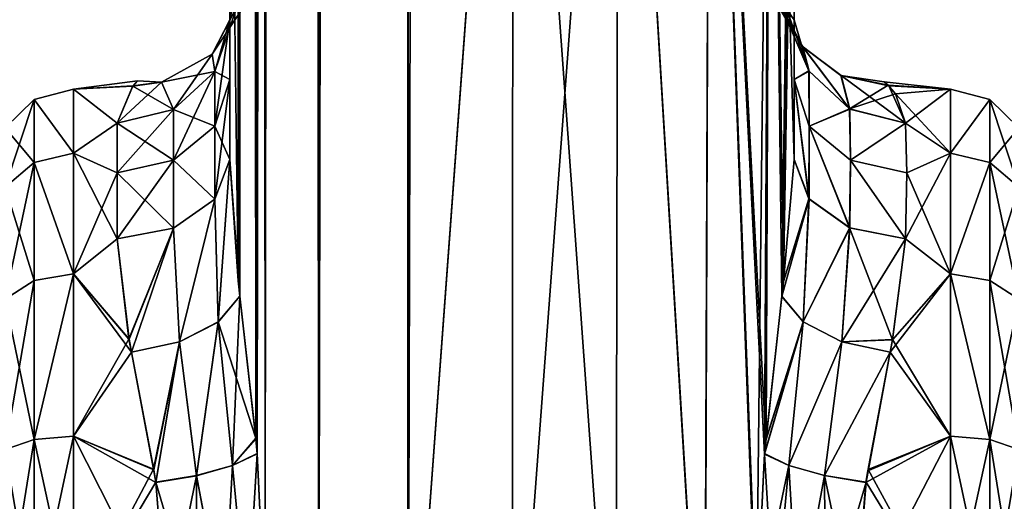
# Model space of a CAD drawing. Extents: x -23 to 470, y -2000 to 0.
# Tile 49 of 172: x 277 to 321, y -1967 to -1945. Entities that reach past the tile are written whole.
import ezdxf

# ---------------------------------------------------------------- set-up
doc = ezdxf.new("R2010")
doc.units = 0
doc.header["$LTSCALE"] = 64.024212
for name, color, linetype in [('397', 7, 'CONTINUOUS'), ('398', 7, 'CONTINUOUS'), ('403', 7, 'CONTINUOUS'), ('404', 7, 'CONTINUOUS'), ('407', 7, 'CONTINUOUS'), ('410', 7, 'CONTINUOUS'), ('411', 7, 'CONTINUOUS'), ('415', 7, 'CONTINUOUS'), ('417', 7, 'CONTINUOUS'), ('439', 7, 'CONTINUOUS'), ('440', 7, 'CONTINUOUS'), ('441', 7, 'CONTINUOUS'), ('442', 7, 'CONTINUOUS'), ('443', 7, 'CONTINUOUS'), ('451', 7, 'CONTINUOUS'), ('452', 7, 'CONTINUOUS'), ('453', 7, 'CONTINUOUS'), ('454', 7, 'CONTINUOUS'), ('455', 7, 'CONTINUOUS')]:
    doc.layers.add(name, color=color, linetype=linetype)

msp = doc.modelspace()

# ---------------------------------------------------------------- linework, layer by layer
at = {"layer": '397', "linetype": 'CONTINUOUS'}
for points in [[(286.55, -83.45, 53.5), (286.45, -1928.15, 53.5), (286.824, -1956.883, 56.535), (286.55, -83.45, 53.5)], [(286.824, -1956.883, 56.535), (286.901, -1957.57, 56.828), (286.55, -83.45, 53.5), (286.824, -1956.883, 56.535)], [(286.55, -83.45, 53.5), (286.901, -1957.57, 56.828), (287.487, -83.45, 58.248), (286.55, -83.45, 53.5)], [(286.901, -1957.57, 56.828), (287.603, -1963.882, 58.743), (287.487, -83.45, 58.248), (286.901, -1957.57, 56.828)], [(287.668, -1964.571, 58.882), (288.024, -1972, 59.571), (287.487, -83.45, 58.248), (287.668, -1964.571, 58.882)], [(287.487, -83.45, 58.248), (288.024, -1972, 59.571), (290.162, -83.45, 62.29), (287.487, -83.45, 58.248)], [(287.603, -1963.882, 58.743), (287.668, -1964.571, 58.882), (287.487, -83.45, 58.248), (287.603, -1963.882, 58.743)], [(288.024, -1972, 59.571), (290.393, -1980, 62.612), (290.162, -83.45, 62.29), (288.024, -1972, 59.571)], [(290.162, -83.45, 62.29), (290.393, -1980, 62.612), (294.175, -83.45, 65.01), (290.162, -83.45, 62.29)], [(290.393, -1980, 62.612), (294.377, -1980, 65.133), (294.175, -83.45, 65.01), (290.393, -1980, 62.612)], [(294.377, -1980, 65.133), (299.05, -1916.55, 66), (294.175, -83.45, 65.01), (294.377, -1980, 65.133)], [(299.006, -1980, 66), (299.05, -1916.55, 66), (294.377, -1980, 65.133), (299.006, -1980, 66)], [(303.62, -1980, 65.095), (299.05, -1916.55, 66), (299.006, -1980, 66), (303.62, -1980, 65.095)], [(303.742, -1916.55, 65.045), (299.05, -1916.55, 66), (303.62, -1980, 65.095), (303.742, -1916.55, 65.045)], [(307.569, -1980, 62.553), (303.742, -1916.55, 65.045), (303.62, -1980, 65.095), (307.569, -1980, 62.553)], [(307.795, -1916.55, 62.333), (303.742, -1916.55, 65.045), (307.569, -1980, 62.553), (307.795, -1916.55, 62.333)], [(309.979, -1975.891, 59.384), (307.795, -1916.55, 62.333), (307.569, -1980, 62.553), (309.979, -1975.891, 59.384)], [(310.5, -1916.55, 58.279), (307.795, -1916.55, 62.333), (310.288, -1963.985, 58.763), (310.5, -1916.55, 58.279)], [(310.288, -1963.985, 58.763), (307.795, -1916.55, 62.333), (310.231, -1964.591, 58.884), (310.288, -1963.985, 58.763)], [(310.231, -1964.591, 58.884), (307.795, -1916.55, 62.333), (309.876, -1972, 59.571), (310.231, -1964.591, 58.884)], [(309.876, -1972, 59.571), (307.795, -1916.55, 62.333), (309.979, -1975.891, 59.384), (309.876, -1972, 59.571)], [(310.998, -1957.579, 56.831), (310.5, -1916.55, 58.279), (310.288, -1963.985, 58.763), (310.998, -1957.579, 56.831)], [(311.55, -1951.488, 53.501), (311.55, -1928.15, 53.5), (310.5, -1916.55, 58.279), (311.55, -1951.488, 53.501)], [(311.55, -1951.488, 53.501), (310.5, -1916.55, 58.279), (311.072, -1956.925, 56.553), (311.55, -1951.488, 53.501)], [(311.072, -1956.925, 56.553), (310.5, -1916.55, 58.279), (310.998, -1957.579, 56.831), (311.072, -1956.925, 56.553)], [(286.45, -1951.49, 53.502), (286.824, -1956.883, 56.535), (286.45, -1928.15, 53.5), (286.45, -1951.49, 53.502)]]:
    msp.add_3dface(points, dxfattribs=at)
at = {"layer": '398', "linetype": 'CONTINUOUS'}
for points in [[(286.45, -1951.488, 12.5), (286.45, -1928.15, 12.5), (287.487, -83.45, 7.752), (286.45, -1951.488, 12.5)], [(286.825, -1956.89, 9.462), (286.45, -1951.488, 12.5), (287.487, -83.45, 7.752), (286.825, -1956.89, 9.462)], [(286.901, -1957.571, 9.171), (286.825, -1956.89, 9.462), (287.487, -83.45, 7.752), (286.901, -1957.571, 9.171)], [(287.607, -1963.93, 7.249), (286.901, -1957.571, 9.171), (287.487, -83.45, 7.752), (287.607, -1963.93, 7.249)], [(290.161, -83.45, 3.712), (287.607, -1963.93, 7.249), (287.487, -83.45, 7.752), (290.161, -83.45, 3.712)], [(287.669, -1964.589, 7.116), (287.607, -1963.93, 7.249), (290.161, -83.45, 3.712), (287.669, -1964.589, 7.116)], [(288.024, -1972, 6.429), (287.669, -1964.589, 7.116), (290.161, -83.45, 3.712), (288.024, -1972, 6.429)], [(290.406, -1980, 3.376), (288.024, -1972, 6.429), (290.161, -83.45, 3.712), (290.406, -1980, 3.376)], [(294.176, -83.45, 0.989), (290.406, -1980, 3.376), (290.161, -83.45, 3.712), (294.176, -83.45, 0.989)], [(294.387, -1980, 0.862), (290.406, -1980, 3.376), (294.176, -83.45, 0.989), (294.387, -1980, 0.862)], [(299.05, -83.45), (294.387, -1980, 0.862), (294.176, -83.45, 0.989), (299.05, -83.45)], [(299.05, -1916.55), (294.387, -1980, 0.862), (299.05, -83.45), (299.05, -1916.55)], [(299.012, -1980, 0), (294.387, -1980, 0.862), (299.05, -1916.55), (299.012, -1980, 0)], [(303.621, -1980, 0.905), (299.012, -1980, 0), (303.742, -1916.55, 0.955), (303.621, -1980, 0.905)], [(303.742, -1916.55, 0.955), (299.012, -1980, 0), (299.05, -1916.55), (303.742, -1916.55, 0.955)], [(307.566, -1980, 3.444), (303.621, -1980, 0.905), (303.742, -1916.55, 0.955), (307.566, -1980, 3.444)], [(307.795, -1916.55, 3.667), (307.566, -1980, 3.444), (303.742, -1916.55, 0.955), (307.795, -1916.55, 3.667)], [(309.876, -1972, 6.429), (307.566, -1980, 3.444), (307.795, -1916.55, 3.667), (309.876, -1972, 6.429)], [(310.5, -1916.55, 7.721), (309.876, -1972, 6.429), (307.795, -1916.55, 3.667), (310.5, -1916.55, 7.721)], [(310.232, -1964.573, 7.118), (309.876, -1972, 6.429), (310.5, -1916.55, 7.721), (310.232, -1964.573, 7.118)], [(310.294, -1963.909, 7.251), (310.232, -1964.573, 7.118), (310.5, -1916.55, 7.721), (310.294, -1963.909, 7.251)], [(310.998, -1957.576, 9.17), (310.294, -1963.909, 7.251), (310.5, -1916.55, 7.721), (310.998, -1957.576, 9.17)], [(311.55, -1916.55, 12.5), (310.998, -1957.576, 9.17), (310.5, -1916.55, 7.721), (311.55, -1916.55, 12.5)], [(311.073, -1956.908, 9.455), (310.998, -1957.576, 9.17), (311.55, -1916.55, 12.5), (311.073, -1956.908, 9.455)], [(311.55, -1916.55, 12.5), (311.55, -1928.15, 12.5), (311.073, -1956.908, 9.455), (311.55, -1916.55, 12.5)], [(311.55, -1951.489, 12.499), (311.073, -1956.908, 9.455), (311.55, -1928.15, 12.5), (311.55, -1951.489, 12.499)]]:
    msp.add_3dface(points, dxfattribs=at)
at = {"layer": '403', "linetype": 'CONTINUOUS'}
for points in [[(311.55, -1934.8, 13.61), (311.55, -1951.489, 12.499), (311.55, -1928.15, 12.5), (311.55, -1934.8, 13.61)], [(311.55, -1928.15, 53.5), (311.55, -1951.488, 53.501), (311.55, -1934.811, 52.387), (311.55, -1928.15, 53.5)], [(311.55, -1940.72, 16.808), (311.55, -1951.489, 12.499), (311.55, -1934.8, 13.61), (311.55, -1940.72, 16.808)], [(311.55, -1951.488, 53.501), (311.55, -1947.936, 49.184), (311.55, -1934.811, 52.387), (311.55, -1951.488, 53.501)], [(311.55, -1934.811, 52.387), (311.55, -1947.936, 49.184), (311.55, -1940.723, 49.19), (311.55, -1934.811, 52.387)], [(311.55, -1947.936, 16.816), (311.55, -1951.489, 12.499), (311.55, -1940.72, 16.808), (311.55, -1947.936, 16.816)], [(311.55, -1945.277, 21.735), (311.55, -1947.936, 16.816), (311.55, -1940.72, 16.808), (311.55, -1945.277, 21.735)], [(311.55, -1947.936, 49.184), (311.55, -1945.277, 44.265), (311.55, -1940.723, 49.19), (311.55, -1947.936, 49.184)]]:
    msp.add_3dface(points, dxfattribs=at)
at = {"layer": '404', "linetype": 'CONTINUOUS'}
for points in [[(286.45, -1934.803, 52.389), (286.45, -1951.49, 53.502), (286.45, -1928.15, 53.5), (286.45, -1934.803, 52.389)], [(286.45, -1928.15, 12.5), (286.45, -1951.488, 12.5), (286.45, -1934.793, 13.607), (286.45, -1928.15, 12.5)], [(286.45, -1951.488, 12.5), (286.45, -1947.936, 16.816), (286.45, -1934.793, 13.607), (286.45, -1951.488, 12.5)], [(286.45, -1934.793, 13.607), (286.45, -1947.936, 16.816), (286.45, -1940.716, 16.805), (286.45, -1934.793, 13.607)], [(286.45, -1940.722, 49.19), (286.45, -1951.49, 53.502), (286.45, -1934.803, 52.389), (286.45, -1940.722, 49.19)], [(286.45, -1947.936, 16.816), (286.45, -1945.277, 21.735), (286.45, -1940.716, 16.805), (286.45, -1947.936, 16.816)], [(286.45, -1947.936, 49.184), (286.45, -1951.49, 53.502), (286.45, -1940.722, 49.19), (286.45, -1947.936, 49.184)], [(286.45, -1945.277, 44.265), (286.45, -1947.936, 49.184), (286.45, -1940.722, 49.19), (286.45, -1945.277, 44.265)]]:
    msp.add_3dface(points, dxfattribs=at)
at = {"layer": '407', "linetype": 'CONTINUOUS'}
for points in [[(315.754, -1948.217, 36.22), (318.5, -1948.363, 28.839), (315.555, -1948.035, 31.696), (315.754, -1948.217, 36.22)], [(315.555, -1948.035, 31.696), (318.5, -1948.363, 28.839), (315.726, -1948.192, 29.972), (315.555, -1948.035, 31.696)], [(315.726, -1948.192, 29.972), (318.5, -1948.363, 28.839), (316.052, -1948.579, 27.759), (315.726, -1948.192, 29.972)], [(318.5, -1948.364, 37.161), (318.5, -1948.363, 28.839), (315.754, -1948.217, 36.22), (318.5, -1948.364, 37.161)], [(316.5, -1949.885, 42.323), (318.5, -1948.364, 37.161), (315.754, -1948.217, 36.22), (316.5, -1949.885, 42.323)], [(318.5, -1948.363, 28.839), (318.5, -1951.209, 21.011), (316.052, -1948.579, 27.759), (318.5, -1948.363, 28.839)], [(316.052, -1948.579, 27.759), (318.5, -1951.209, 21.011), (316.5, -1949.885, 23.677), (316.052, -1948.579, 27.759)], [(318.5, -1951.21, 44.991), (318.5, -1948.364, 37.161), (316.5, -1949.885, 42.323), (318.5, -1951.21, 44.991)], [(316.5, -1949.885, 23.677), (318.5, -1951.209, 21.011), (316.55, -1952.085, 19.607), (316.5, -1949.885, 23.677)], [(316.55, -1952.085, 46.393), (318.5, -1951.21, 44.991), (316.5, -1949.885, 42.323), (316.55, -1952.085, 46.393)], [(318.5, -1956.577, 51.388), (318.5, -1951.21, 44.991), (316.5, -1955.024, 49.966), (318.5, -1956.577, 51.388)], [(316.5, -1955.024, 49.966), (318.5, -1951.21, 44.991), (316.55, -1952.085, 46.393), (316.5, -1955.024, 49.966)], [(318.5, -1951.209, 21.011), (318.5, -1956.573, 14.615), (316.55, -1952.085, 19.607), (318.5, -1951.209, 21.011)], [(316.55, -1952.085, 19.607), (318.5, -1956.573, 14.615), (316.5, -1955.024, 16.034), (316.55, -1952.085, 19.607)], [(315.919, -1959.517, 53.498), (318.5, -1956.577, 51.388), (316.5, -1955.024, 49.966), (315.919, -1959.517, 53.498)], [(316.5, -1955.024, 16.034), (318.5, -1956.573, 14.615), (315.922, -1959.502, 12.511), (316.5, -1955.024, 16.034)], [(318.5, -1963.802, 55.556), (318.5, -1956.577, 51.388), (315.812, -1960.064, 53.822), (318.5, -1963.802, 55.556)], [(315.812, -1960.064, 53.822), (318.5, -1956.577, 51.388), (315.919, -1959.517, 53.498), (315.812, -1960.064, 53.822)], [(318.5, -1956.573, 14.615), (318.5, -1963.801, 10.444), (315.922, -1959.502, 12.511), (318.5, -1956.573, 14.615)], [(315.922, -1959.502, 12.511), (318.5, -1963.801, 10.444), (315.813, -1960.061, 12.18), (315.922, -1959.502, 12.511)], [(314.823, -1965.341, 56.058), (318.5, -1963.802, 55.556), (315.812, -1960.064, 53.822), (314.823, -1965.341, 56.058)], [(315.813, -1960.061, 12.18), (318.5, -1963.801, 10.444), (314.832, -1965.282, 9.959), (315.813, -1960.061, 12.18)], [(314.247, -1972, 57), (318.5, -1972, 57), (318.5, -1963.802, 55.556), (314.247, -1972, 57)], [(314.247, -1972, 57), (318.5, -1963.802, 55.556), (314.74, -1965.861, 56.201), (314.247, -1972, 57)], [(314.74, -1965.861, 56.201), (318.5, -1963.802, 55.556), (314.823, -1965.341, 56.058), (314.74, -1965.861, 56.201)], [(318.5, -1963.801, 10.444), (318.5, -1972, 9), (314.832, -1965.282, 9.959), (318.5, -1963.801, 10.444)], [(314.832, -1965.282, 9.959), (318.5, -1972, 9), (314.742, -1965.846, 9.802), (314.832, -1965.282, 9.959)], [(318.5, -1972, 9), (314.247, -1972, 9), (314.742, -1965.846, 9.802), (318.5, -1972, 9)]]:
    msp.add_3dface(points, dxfattribs=at)
at = {"layer": '410', "linetype": 'CONTINUOUS'}
for points in [[(282.146, -1948.226, 29.711), (279.5, -1948.363, 37.161), (282.355, -1948, 32.985), (282.146, -1948.226, 29.711)], [(282.355, -1948, 32.985), (279.5, -1948.363, 37.161), (282.147, -1948.225, 36.277), (282.355, -1948, 32.985)], [(282.147, -1948.225, 36.277), (279.5, -1948.363, 37.161), (281.45, -1949.885, 42.323), (282.147, -1948.225, 36.277)], [(279.5, -1948.364, 28.839), (279.5, -1948.363, 37.161), (282.146, -1948.226, 29.711), (279.5, -1948.364, 28.839)], [(281.45, -1949.885, 23.677), (279.5, -1948.364, 28.839), (282.146, -1948.226, 29.711), (281.45, -1949.885, 23.677)], [(279.5, -1948.363, 37.161), (279.5, -1951.209, 44.989), (281.45, -1949.885, 42.323), (279.5, -1948.363, 37.161)], [(279.5, -1951.21, 21.009), (279.5, -1948.364, 28.839), (281.45, -1949.885, 23.677), (279.5, -1951.21, 21.009)], [(281.45, -1949.885, 42.323), (279.5, -1951.209, 44.989), (281.45, -1952.085, 46.393), (281.45, -1949.885, 42.323)], [(281.45, -1952.085, 19.607), (279.5, -1951.21, 21.009), (281.45, -1949.885, 23.677), (281.45, -1952.085, 19.607)], [(279.5, -1951.209, 44.989), (279.5, -1956.573, 51.385), (281.45, -1952.085, 46.393), (279.5, -1951.209, 44.989)], [(279.5, -1956.577, 14.612), (279.5, -1951.21, 21.009), (281.45, -1955.024, 16.034), (279.5, -1956.577, 14.612)], [(281.45, -1955.024, 16.034), (279.5, -1951.21, 21.009), (281.45, -1952.085, 19.607), (281.45, -1955.024, 16.034)], [(281.45, -1952.085, 46.393), (279.5, -1956.573, 51.385), (281.45, -1955.024, 49.966), (281.45, -1952.085, 46.393)], [(281.45, -1955.024, 49.966), (279.5, -1956.573, 51.385), (281.97, -1959.482, 53.477), (281.45, -1955.024, 49.966)], [(281.972, -1959.488, 12.519), (279.5, -1956.577, 14.612), (281.45, -1955.024, 16.034), (281.972, -1959.488, 12.519)], [(279.5, -1956.573, 51.385), (279.5, -1963.801, 55.556), (281.97, -1959.482, 53.477), (279.5, -1956.573, 51.385)], [(279.5, -1963.802, 10.444), (279.5, -1956.577, 14.612), (282.084, -1960.058, 12.182), (279.5, -1963.802, 10.444)], [(282.084, -1960.058, 12.182), (279.5, -1956.577, 14.612), (281.972, -1959.488, 12.519), (282.084, -1960.058, 12.182)], [(281.97, -1959.482, 53.477), (279.5, -1963.801, 55.556), (282.083, -1960.057, 53.817), (281.97, -1959.482, 53.477)], [(282.083, -1960.057, 53.817), (279.5, -1963.801, 55.556), (283.064, -1965.26, 56.034), (282.083, -1960.057, 53.817)], [(283.069, -1965.293, 9.956), (279.5, -1963.802, 10.444), (282.084, -1960.058, 12.182), (283.069, -1965.293, 9.956)], [(279.5, -1963.801, 55.556), (279.5, -1972, 57), (283.064, -1965.26, 56.034), (279.5, -1963.801, 55.556)], [(283.653, -1972, 9), (279.5, -1972, 9), (279.5, -1963.802, 10.444), (283.653, -1972, 9)], [(283.653, -1972, 9), (279.5, -1963.802, 10.444), (283.16, -1965.858, 9.799), (283.653, -1972, 9)], [(283.16, -1965.858, 9.799), (279.5, -1963.802, 10.444), (283.069, -1965.293, 9.956), (283.16, -1965.858, 9.799)], [(283.064, -1965.26, 56.034), (279.5, -1972, 57), (283.158, -1965.844, 56.197), (283.064, -1965.26, 56.034)], [(279.5, -1972, 57), (283.653, -1972, 57), (283.158, -1965.844, 56.197), (279.5, -1972, 57)]]:
    msp.add_3dface(points, dxfattribs=at)
at = {"layer": '411', "linetype": 'CONTINUOUS'}
for points in [[(286.45, -1940.716, 16.805), (286.45, -1945.277, 21.735), (287.39, -1940.887, 23.746), (286.45, -1940.716, 16.805)], [(286.45, -1945.277, 21.735), (286.775, -1944.674, 26.746), (287.39, -1940.887, 23.746), (286.45, -1945.277, 21.735)]]:
    msp.add_3dface(points, dxfattribs=at)
at = {"layer": '415', "linetype": 'CONTINUOUS'}
for points in [[(318.5, -1951.209, 21.011), (318.5, -1948.363, 28.839), (320.249, -1948.826, 28.914), (318.5, -1951.209, 21.011)], [(318.5, -1948.363, 28.839), (318.5, -1948.364, 37.161), (320.249, -1948.826, 28.914), (318.5, -1948.363, 28.839)], [(318.5, -1948.364, 37.161), (318.5, -1951.21, 44.991), (320.249, -1948.826, 37.086), (318.5, -1948.364, 37.161)], [(318.5, -1948.364, 37.161), (320.249, -1948.826, 37.086), (320.249, -1948.826, 28.914), (318.5, -1948.364, 37.161)], [(318.5, -1951.209, 21.011), (320.249, -1948.826, 28.914), (320.249, -1951.621, 21.234), (318.5, -1951.209, 21.011)], [(318.5, -1951.21, 44.991), (320.249, -1951.621, 44.766), (320.249, -1948.826, 37.086), (318.5, -1951.21, 44.991)], [(321.531, -1950.088, 36.864), (321.531, -1950.088, 29.136), (320.249, -1948.826, 37.086), (321.531, -1950.088, 36.864)], [(320.249, -1951.621, 44.766), (321.531, -1950.088, 36.864), (320.249, -1948.826, 37.086), (320.249, -1951.621, 44.766)], [(321.531, -1950.088, 29.136), (321.531, -1952.731, 21.875), (320.249, -1948.826, 28.914), (321.531, -1950.088, 29.136)], [(320.249, -1948.826, 37.086), (321.531, -1950.088, 29.136), (320.249, -1948.826, 28.914), (320.249, -1948.826, 37.086)], [(320.249, -1948.826, 28.914), (321.531, -1952.731, 21.875), (320.249, -1951.621, 21.234), (320.249, -1948.826, 28.914)], [(321.531, -1952.731, 44.125), (321.531, -1950.088, 36.864), (320.249, -1951.621, 44.766), (321.531, -1952.731, 44.125)], [(318.5, -1956.573, 14.615), (318.5, -1951.209, 21.011), (320.249, -1951.621, 21.234), (318.5, -1956.573, 14.615)], [(318.5, -1951.21, 44.991), (318.5, -1956.577, 51.388), (320.249, -1951.621, 44.766), (318.5, -1951.21, 44.991)], [(318.5, -1956.573, 14.615), (320.249, -1951.621, 21.234), (320.249, -1956.874, 14.974), (318.5, -1956.573, 14.615)], [(318.5, -1956.577, 51.388), (320.249, -1956.874, 51.026), (320.249, -1951.621, 44.766), (318.5, -1956.577, 51.388)], [(320.249, -1956.874, 51.026), (321.531, -1952.731, 44.125), (320.249, -1951.621, 44.766), (320.249, -1956.874, 51.026)], [(321.531, -1952.731, 21.875), (321.531, -1957.698, 15.956), (320.249, -1951.621, 21.234), (321.531, -1952.731, 21.875)], [(320.249, -1951.621, 21.234), (321.531, -1957.698, 15.956), (320.249, -1956.874, 14.974), (320.249, -1951.621, 21.234)], [(321.531, -1957.698, 50.044), (321.531, -1952.731, 44.125), (320.249, -1956.874, 51.026), (321.531, -1957.698, 50.044)], [(318.5, -1963.801, 10.444), (318.5, -1956.573, 14.615), (320.249, -1963.952, 10.887), (318.5, -1963.801, 10.444)], [(318.5, -1956.573, 14.615), (320.249, -1956.874, 14.974), (320.249, -1963.952, 10.887), (318.5, -1956.573, 14.615)], [(318.5, -1956.577, 51.388), (318.5, -1963.802, 55.556), (320.249, -1963.952, 55.113), (318.5, -1956.577, 51.388)], [(318.5, -1956.577, 51.388), (320.249, -1963.952, 55.113), (320.249, -1956.874, 51.026), (318.5, -1956.577, 51.388)], [(320.249, -1963.952, 55.113), (321.531, -1957.698, 50.044), (320.249, -1956.874, 51.026), (320.249, -1963.952, 55.113)], [(321.531, -1957.698, 15.956), (321.531, -1964.39, 12.092), (320.249, -1956.874, 14.974), (321.531, -1957.698, 15.956)], [(320.249, -1956.874, 14.974), (321.531, -1964.39, 12.092), (320.249, -1963.952, 10.887), (320.249, -1956.874, 14.974)], [(321.531, -1964.39, 53.908), (321.531, -1957.698, 50.044), (320.249, -1963.952, 55.113), (321.531, -1964.39, 53.908)], [(318.5, -1972, 9), (318.5, -1963.801, 10.444), (320.249, -1972, 9.468), (318.5, -1972, 9)], [(320.249, -1972, 9.468), (318.5, -1963.801, 10.444), (320.249, -1963.952, 10.887), (320.249, -1972, 9.468)], [(318.5, -1963.802, 55.556), (318.5, -1972, 57), (320.249, -1963.952, 55.113), (318.5, -1963.802, 55.556)], [(318.5, -1972, 57), (320.249, -1972, 56.532), (320.249, -1963.952, 55.113), (318.5, -1972, 57)], [(321.531, -1972, 10.75), (320.249, -1972, 9.468), (320.249, -1963.952, 10.887), (321.531, -1972, 10.75)], [(321.531, -1964.39, 12.092), (321.531, -1972, 10.75), (320.249, -1963.952, 10.887), (321.531, -1964.39, 12.092)], [(320.249, -1972, 56.532), (321.531, -1964.39, 53.908), (320.249, -1963.952, 55.113), (320.249, -1972, 56.532)], [(320.249, -1972, 56.532), (321.531, -1972, 55.25), (321.531, -1964.39, 53.908), (320.249, -1972, 56.532)]]:
    msp.add_3dface(points, dxfattribs=at)
at = {"layer": '417', "linetype": 'CONTINUOUS'}
for points in [[(279.5, -1951.209, 44.989), (279.5, -1948.363, 37.161), (277.751, -1948.826, 37.086), (279.5, -1951.209, 44.989)], [(279.5, -1948.363, 37.161), (279.5, -1948.364, 28.839), (277.751, -1948.826, 37.086), (279.5, -1948.363, 37.161)], [(279.5, -1948.364, 28.839), (279.5, -1951.21, 21.009), (277.751, -1948.826, 28.914), (279.5, -1948.364, 28.839)], [(279.5, -1948.364, 28.839), (277.751, -1948.826, 28.914), (277.751, -1948.826, 37.086), (279.5, -1948.364, 28.839)], [(276.469, -1950.088, 29.136), (276.469, -1950.088, 36.864), (277.751, -1948.826, 28.914), (276.469, -1950.088, 29.136)], [(277.751, -1951.621, 21.234), (276.469, -1950.088, 29.136), (277.751, -1948.826, 28.914), (277.751, -1951.621, 21.234)], [(276.469, -1950.088, 36.864), (276.469, -1952.731, 44.125), (277.751, -1948.826, 37.086), (276.469, -1950.088, 36.864)], [(277.751, -1948.826, 28.914), (276.469, -1950.088, 36.864), (277.751, -1948.826, 37.086), (277.751, -1948.826, 28.914)], [(277.751, -1948.826, 37.086), (276.469, -1952.731, 44.125), (277.751, -1951.621, 44.766), (277.751, -1948.826, 37.086)], [(279.5, -1951.209, 44.989), (277.751, -1948.826, 37.086), (277.751, -1951.621, 44.766), (279.5, -1951.209, 44.989)], [(279.5, -1951.21, 21.009), (277.751, -1951.621, 21.234), (277.751, -1948.826, 28.914), (279.5, -1951.21, 21.009)], [(276.469, -1952.731, 21.875), (276.469, -1950.088, 29.136), (277.751, -1951.621, 21.234), (276.469, -1952.731, 21.875)], [(279.5, -1956.573, 51.385), (279.5, -1951.209, 44.989), (277.751, -1951.621, 44.766), (279.5, -1956.573, 51.385)], [(279.5, -1951.21, 21.009), (279.5, -1956.577, 14.612), (277.751, -1951.621, 21.234), (279.5, -1951.21, 21.009)], [(277.751, -1956.874, 14.974), (276.469, -1952.731, 21.875), (277.751, -1951.621, 21.234), (277.751, -1956.874, 14.974)], [(276.469, -1952.731, 44.125), (276.469, -1957.698, 50.044), (277.751, -1951.621, 44.766), (276.469, -1952.731, 44.125)], [(277.751, -1951.621, 44.766), (276.469, -1957.698, 50.044), (277.751, -1956.874, 51.026), (277.751, -1951.621, 44.766)], [(279.5, -1956.573, 51.385), (277.751, -1951.621, 44.766), (277.751, -1956.874, 51.026), (279.5, -1956.573, 51.385)], [(279.5, -1956.577, 14.612), (277.751, -1956.874, 14.974), (277.751, -1951.621, 21.234), (279.5, -1956.577, 14.612)], [(276.469, -1957.698, 15.956), (276.469, -1952.731, 21.875), (277.751, -1956.874, 14.974), (276.469, -1957.698, 15.956)], [(277.751, -1963.952, 10.887), (276.469, -1957.698, 15.956), (277.751, -1956.874, 14.974), (277.751, -1963.952, 10.887)], [(276.469, -1957.698, 50.044), (276.469, -1964.39, 53.908), (277.751, -1956.874, 51.026), (276.469, -1957.698, 50.044)], [(277.751, -1956.874, 51.026), (276.469, -1964.39, 53.908), (277.751, -1963.952, 55.113), (277.751, -1956.874, 51.026)], [(279.5, -1963.801, 55.556), (279.5, -1956.573, 51.385), (277.751, -1963.952, 55.113), (279.5, -1963.801, 55.556)], [(279.5, -1956.573, 51.385), (277.751, -1956.874, 51.026), (277.751, -1963.952, 55.113), (279.5, -1956.573, 51.385)], [(279.5, -1956.577, 14.612), (279.5, -1963.802, 10.444), (277.751, -1963.952, 10.887), (279.5, -1956.577, 14.612)], [(279.5, -1956.577, 14.612), (277.751, -1963.952, 10.887), (277.751, -1956.874, 14.974), (279.5, -1956.577, 14.612)], [(276.469, -1964.39, 12.092), (276.469, -1957.698, 15.956), (277.751, -1963.952, 10.887), (276.469, -1964.39, 12.092)], [(276.469, -1972, 55.25), (277.751, -1972, 56.532), (277.751, -1963.952, 55.113), (276.469, -1972, 55.25)], [(276.469, -1964.39, 53.908), (276.469, -1972, 55.25), (277.751, -1963.952, 55.113), (276.469, -1964.39, 53.908)], [(277.751, -1972, 9.468), (276.469, -1964.39, 12.092), (277.751, -1963.952, 10.887), (277.751, -1972, 9.468)], [(279.5, -1972, 57), (279.5, -1963.801, 55.556), (277.751, -1972, 56.532), (279.5, -1972, 57)], [(277.751, -1972, 56.532), (279.5, -1963.801, 55.556), (277.751, -1963.952, 55.113), (277.751, -1972, 56.532)], [(279.5, -1963.802, 10.444), (279.5, -1972, 9), (277.751, -1963.952, 10.887), (279.5, -1963.802, 10.444)], [(279.5, -1972, 9), (277.751, -1972, 9.468), (277.751, -1963.952, 10.887), (279.5, -1972, 9)], [(277.751, -1972, 9.468), (276.469, -1972, 10.75), (276.469, -1964.39, 12.092), (277.751, -1972, 9.468)]]:
    msp.add_3dface(points, dxfattribs=at)
at = {"layer": '439', "linetype": 'CONTINUOUS'}
for points in [[(311.55, -1951.488, 53.501), (311.072, -1956.925, 56.553), (312.204, -1953.236, 51.753), (311.55, -1951.488, 53.501)], [(311.072, -1956.925, 56.553), (310.998, -1957.579, 56.831), (312.204, -1953.236, 51.753), (311.072, -1956.925, 56.553)], [(312.204, -1953.236, 51.753), (310.998, -1957.579, 56.831), (311.952, -1958.714, 55.199), (312.204, -1953.236, 51.753)], [(314.005, -1954.532, 50.458), (312.204, -1953.236, 51.753), (311.952, -1958.714, 55.199), (314.005, -1954.532, 50.458)], [(313.671, -1959.601, 54.123), (314.005, -1954.532, 50.458), (311.952, -1958.714, 55.199), (313.671, -1959.601, 54.123)], [(315.919, -1959.517, 53.498), (314.005, -1954.532, 50.458), (313.671, -1959.601, 54.123), (315.919, -1959.517, 53.498)], [(315.919, -1959.517, 53.498), (316.5, -1955.024, 49.966), (314.005, -1954.532, 50.458), (315.919, -1959.517, 53.498)], [(310.998, -1957.579, 56.831), (310.288, -1963.985, 58.763), (311.952, -1958.714, 55.199), (310.998, -1957.579, 56.831)], [(310.288, -1963.985, 58.763), (310.231, -1964.591, 58.884), (311.952, -1958.714, 55.199), (310.288, -1963.985, 58.763)], [(311.952, -1958.714, 55.199), (310.231, -1964.591, 58.884), (311.309, -1965.103, 57.441), (311.952, -1958.714, 55.199)], [(313.671, -1959.601, 54.123), (311.952, -1958.714, 55.199), (311.309, -1965.103, 57.441), (313.671, -1959.601, 54.123)], [(315.812, -1960.064, 53.822), (315.919, -1959.517, 53.498), (313.671, -1959.601, 54.123), (315.812, -1960.064, 53.822)], [(312.893, -1965.553, 56.494), (313.671, -1959.601, 54.123), (311.309, -1965.103, 57.441), (312.893, -1965.553, 56.494)], [(315.812, -1960.064, 53.822), (313.671, -1959.601, 54.123), (312.893, -1965.553, 56.494), (315.812, -1960.064, 53.822)], [(314.74, -1965.861, 56.201), (315.812, -1960.064, 53.822), (312.893, -1965.553, 56.494), (314.74, -1965.861, 56.201)], [(314.74, -1965.861, 56.201), (314.823, -1965.341, 56.058), (315.812, -1960.064, 53.822), (314.74, -1965.861, 56.201)], [(310.231, -1964.591, 58.884), (309.876, -1972, 59.571), (310.668, -1972, 58.508), (310.231, -1964.591, 58.884)], [(311.309, -1965.103, 57.441), (310.231, -1964.591, 58.884), (310.668, -1972, 58.508), (311.309, -1965.103, 57.441)], [(311.712, -1972, 57.691), (311.309, -1965.103, 57.441), (310.668, -1972, 58.508), (311.712, -1972, 57.691)], [(312.893, -1965.553, 56.494), (311.309, -1965.103, 57.441), (311.712, -1972, 57.691), (312.893, -1965.553, 56.494)], [(312.933, -1972, 57.176), (312.893, -1965.553, 56.494), (311.712, -1972, 57.691), (312.933, -1972, 57.176)], [(314.247, -1972, 57), (314.74, -1965.861, 56.201), (312.893, -1965.553, 56.494), (314.247, -1972, 57)], [(314.247, -1972, 57), (312.893, -1965.553, 56.494), (312.933, -1972, 57.176), (314.247, -1972, 57)]]:
    msp.add_3dface(points, dxfattribs=at)
at = {"layer": '440', "linetype": 'CONTINUOUS'}
for points in [[(311.55, -1945.277, 44.265), (311.55, -1947.936, 49.184), (312.212, -1947.568, 43.299), (311.55, -1945.277, 44.265)], [(312.212, -1947.568, 43.299), (311.55, -1947.936, 49.184), (312.22, -1950.01, 47.788), (312.212, -1947.568, 43.299)], [(314.022, -1949.252, 42.589), (312.212, -1947.568, 43.299), (312.22, -1950.01, 47.788), (314.022, -1949.252, 42.589)], [(311.55, -1947.936, 49.184), (311.55, -1951.488, 53.501), (312.204, -1953.236, 51.753), (311.55, -1947.936, 49.184)], [(312.22, -1950.01, 47.788), (311.55, -1947.936, 49.184), (312.204, -1953.236, 51.753), (312.22, -1950.01, 47.788)], [(314.05, -1951.529, 46.767), (314.022, -1949.252, 42.589), (312.22, -1950.01, 47.788), (314.05, -1951.529, 46.767)], [(316.5, -1949.885, 42.323), (314.022, -1949.252, 42.589), (314.05, -1951.529, 46.767), (316.5, -1949.885, 42.323)], [(316.55, -1952.085, 46.393), (316.5, -1949.885, 42.323), (314.05, -1951.529, 46.767), (316.55, -1952.085, 46.393)], [(314.005, -1954.532, 50.458), (312.22, -1950.01, 47.788), (312.204, -1953.236, 51.753), (314.005, -1954.532, 50.458)], [(314.05, -1951.529, 46.767), (312.22, -1950.01, 47.788), (314.005, -1954.532, 50.458), (314.05, -1951.529, 46.767)], [(316.5, -1955.024, 49.966), (314.05, -1951.529, 46.767), (314.005, -1954.532, 50.458), (316.5, -1955.024, 49.966)], [(316.5, -1955.024, 49.966), (316.55, -1952.085, 46.393), (314.05, -1951.529, 46.767), (316.5, -1955.024, 49.966)]]:
    msp.add_3dface(points, dxfattribs=at)
at = {"layer": '441', "linetype": 'CONTINUOUS'}
for points in [[(310.933, -1944.615, 29.007), (310.811, -1944.612, 31.259), (311.904, -1946.455, 29.301), (310.933, -1944.615, 29.007)], [(310.811, -1944.612, 31.259), (310.935, -1944.616, 37.018), (311.926, -1946.481, 36.697), (310.811, -1944.612, 31.259)], [(311.904, -1946.455, 29.301), (310.811, -1944.612, 31.259), (311.926, -1946.481, 36.697), (311.904, -1946.455, 29.301)], [(311.166, -1944.683, 26.269), (310.933, -1944.615, 29.007), (312.204, -1947.555, 22.695), (311.166, -1944.683, 26.269)], [(312.204, -1947.555, 22.695), (310.933, -1944.615, 29.007), (311.904, -1946.455, 29.301), (312.204, -1947.555, 22.695)], [(310.935, -1944.616, 37.018), (311.55, -1945.277, 44.265), (312.212, -1947.568, 43.299), (310.935, -1944.616, 37.018)], [(311.926, -1946.481, 36.697), (310.935, -1944.616, 37.018), (312.212, -1947.568, 43.299), (311.926, -1946.481, 36.697)], [(311.55, -1945.277, 21.735), (311.166, -1944.683, 26.269), (312.204, -1947.555, 22.695), (311.55, -1945.277, 21.735)], [(314.005, -1949.243, 23.407), (312.204, -1947.555, 22.695), (311.904, -1946.455, 29.301), (314.005, -1949.243, 23.407)], [(313.617, -1947.754, 29.653), (314.005, -1949.243, 23.407), (311.904, -1946.455, 29.301), (313.617, -1947.754, 29.653)], [(313.617, -1947.754, 29.653), (311.904, -1946.455, 29.301), (311.926, -1946.481, 36.697), (313.617, -1947.754, 29.653)], [(313.633, -1947.762, 36.348), (313.617, -1947.754, 29.653), (311.926, -1946.481, 36.697), (313.633, -1947.762, 36.348)], [(313.633, -1947.762, 36.348), (311.926, -1946.481, 36.697), (314.022, -1949.252, 42.589), (313.633, -1947.762, 36.348)], [(314.022, -1949.252, 42.589), (311.926, -1946.481, 36.697), (312.212, -1947.568, 43.299), (314.022, -1949.252, 42.589)], [(315.754, -1948.217, 36.22), (315.555, -1948.035, 31.696), (313.617, -1947.754, 29.653), (315.754, -1948.217, 36.22)], [(315.754, -1948.217, 36.22), (313.617, -1947.754, 29.653), (313.633, -1947.762, 36.348), (315.754, -1948.217, 36.22)], [(315.555, -1948.035, 31.696), (315.726, -1948.192, 29.972), (313.617, -1947.754, 29.653), (315.555, -1948.035, 31.696)], [(315.726, -1948.192, 29.972), (314.005, -1949.243, 23.407), (313.617, -1947.754, 29.653), (315.726, -1948.192, 29.972)], [(316.5, -1949.885, 42.323), (315.754, -1948.217, 36.22), (313.633, -1947.762, 36.348), (316.5, -1949.885, 42.323)], [(316.5, -1949.885, 42.323), (313.633, -1947.762, 36.348), (314.022, -1949.252, 42.589), (316.5, -1949.885, 42.323)], [(315.726, -1948.192, 29.972), (316.052, -1948.579, 27.759), (314.005, -1949.243, 23.407), (315.726, -1948.192, 29.972)], [(316.052, -1948.579, 27.759), (316.5, -1949.885, 23.677), (314.005, -1949.243, 23.407), (316.052, -1948.579, 27.759)]]:
    msp.add_3dface(points, dxfattribs=at)
at = {"layer": '442', "linetype": 'CONTINUOUS'}
for points in [[(311.55, -1947.936, 16.816), (311.55, -1945.277, 21.735), (312.204, -1947.555, 22.695), (311.55, -1947.936, 16.816)], [(312.22, -1950.01, 18.212), (311.55, -1947.936, 16.816), (312.204, -1947.555, 22.695), (312.22, -1950.01, 18.212)], [(314.005, -1949.243, 23.407), (312.22, -1950.01, 18.212), (312.204, -1947.555, 22.695), (314.005, -1949.243, 23.407)], [(311.55, -1951.489, 12.499), (311.55, -1947.936, 16.816), (312.212, -1953.246, 14.257), (311.55, -1951.489, 12.499)], [(312.212, -1953.246, 14.257), (311.55, -1947.936, 16.816), (312.22, -1950.01, 18.212), (312.212, -1953.246, 14.257)], [(314.05, -1951.529, 19.233), (312.22, -1950.01, 18.212), (314.005, -1949.243, 23.407), (314.05, -1951.529, 19.233)], [(316.5, -1949.885, 23.677), (314.05, -1951.529, 19.233), (314.005, -1949.243, 23.407), (316.5, -1949.885, 23.677)], [(316.5, -1949.885, 23.677), (316.55, -1952.085, 19.607), (314.05, -1951.529, 19.233), (316.5, -1949.885, 23.677)], [(314.022, -1954.539, 15.549), (312.212, -1953.246, 14.257), (312.22, -1950.01, 18.212), (314.022, -1954.539, 15.549)], [(314.05, -1951.529, 19.233), (314.022, -1954.539, 15.549), (312.22, -1950.01, 18.212), (314.05, -1951.529, 19.233)], [(316.5, -1955.024, 16.034), (314.022, -1954.539, 15.549), (314.05, -1951.529, 19.233), (316.5, -1955.024, 16.034)], [(316.55, -1952.085, 19.607), (316.5, -1955.024, 16.034), (314.05, -1951.529, 19.233), (316.55, -1952.085, 19.607)]]:
    msp.add_3dface(points, dxfattribs=at)
at = {"layer": '443', "linetype": 'CONTINUOUS'}
for points in [[(311.073, -1956.908, 9.455), (311.55, -1951.489, 12.499), (312.212, -1953.246, 14.257), (311.073, -1956.908, 9.455)], [(310.998, -1957.576, 9.17), (311.073, -1956.908, 9.455), (312.212, -1953.246, 14.257), (310.998, -1957.576, 9.17)], [(311.953, -1958.709, 10.804), (310.998, -1957.576, 9.17), (312.212, -1953.246, 14.257), (311.953, -1958.709, 10.804)], [(314.022, -1954.539, 15.549), (311.953, -1958.709, 10.804), (312.212, -1953.246, 14.257), (314.022, -1954.539, 15.549)], [(313.671, -1959.596, 11.88), (311.953, -1958.709, 10.804), (314.022, -1954.539, 15.549), (313.671, -1959.596, 11.88)], [(316.5, -1955.024, 16.034), (313.671, -1959.596, 11.88), (314.022, -1954.539, 15.549), (316.5, -1955.024, 16.034)], [(316.5, -1955.024, 16.034), (315.922, -1959.502, 12.511), (313.671, -1959.596, 11.88), (316.5, -1955.024, 16.034)], [(310.294, -1963.909, 7.251), (310.998, -1957.576, 9.17), (311.953, -1958.709, 10.804), (310.294, -1963.909, 7.251)], [(310.232, -1964.573, 7.118), (310.294, -1963.909, 7.251), (311.953, -1958.709, 10.804), (310.232, -1964.573, 7.118)], [(311.309, -1965.097, 8.559), (310.232, -1964.573, 7.118), (311.953, -1958.709, 10.804), (311.309, -1965.097, 8.559)], [(313.671, -1959.596, 11.88), (311.309, -1965.097, 8.559), (311.953, -1958.709, 10.804), (313.671, -1959.596, 11.88)], [(315.922, -1959.502, 12.511), (315.813, -1960.061, 12.18), (313.671, -1959.596, 11.88), (315.922, -1959.502, 12.511)], [(312.894, -1965.548, 9.508), (311.309, -1965.097, 8.559), (313.671, -1959.596, 11.88), (312.894, -1965.548, 9.508)], [(315.813, -1960.061, 12.18), (312.894, -1965.548, 9.508), (313.671, -1959.596, 11.88), (315.813, -1960.061, 12.18)], [(315.813, -1960.061, 12.18), (314.742, -1965.846, 9.802), (312.894, -1965.548, 9.508), (315.813, -1960.061, 12.18)], [(315.813, -1960.061, 12.18), (314.832, -1965.282, 9.959), (314.742, -1965.846, 9.802), (315.813, -1960.061, 12.18)], [(309.876, -1972, 6.429), (310.232, -1964.573, 7.118), (311.309, -1965.097, 8.559), (309.876, -1972, 6.429)], [(310.67, -1972, 7.491), (309.876, -1972, 6.429), (311.309, -1965.097, 8.559), (310.67, -1972, 7.491)], [(311.713, -1972, 8.309), (310.67, -1972, 7.491), (311.309, -1965.097, 8.559), (311.713, -1972, 8.309)], [(312.894, -1965.548, 9.508), (311.713, -1972, 8.309), (311.309, -1965.097, 8.559), (312.894, -1965.548, 9.508)], [(312.934, -1972, 8.824), (311.713, -1972, 8.309), (312.894, -1965.548, 9.508), (312.934, -1972, 8.824)], [(314.742, -1965.846, 9.802), (312.934, -1972, 8.824), (312.894, -1965.548, 9.508), (314.742, -1965.846, 9.802)], [(314.742, -1965.846, 9.802), (314.247, -1972, 9), (312.934, -1972, 8.824), (314.742, -1965.846, 9.802)]]:
    msp.add_3dface(points, dxfattribs=at)
at = {"layer": '451', "linetype": 'CONTINUOUS'}
for points in [[(285.78, -1953.256, 14.267), (286.45, -1951.488, 12.5), (285.937, -1958.722, 10.812), (285.78, -1953.256, 14.267)], [(286.45, -1951.488, 12.5), (286.901, -1957.571, 9.171), (285.937, -1958.722, 10.812), (286.45, -1951.488, 12.5)], [(286.45, -1951.488, 12.5), (286.825, -1956.89, 9.462), (286.901, -1957.571, 9.171), (286.45, -1951.488, 12.5)], [(283.95, -1954.551, 15.561), (285.78, -1953.256, 14.267), (284.213, -1959.607, 11.883), (283.95, -1954.551, 15.561)], [(284.213, -1959.607, 11.883), (285.78, -1953.256, 14.267), (285.937, -1958.722, 10.812), (284.213, -1959.607, 11.883)], [(281.972, -1959.488, 12.519), (281.45, -1955.024, 16.034), (283.95, -1954.551, 15.561), (281.972, -1959.488, 12.519)], [(282.084, -1960.058, 12.182), (281.972, -1959.488, 12.519), (283.95, -1954.551, 15.561), (282.084, -1960.058, 12.182)], [(282.084, -1960.058, 12.182), (283.95, -1954.551, 15.561), (284.213, -1959.607, 11.883), (282.084, -1960.058, 12.182)], [(285.937, -1958.722, 10.812), (286.901, -1957.571, 9.171), (286.57, -1965.108, 8.579), (285.937, -1958.722, 10.812)], [(286.901, -1957.571, 9.171), (287.607, -1963.93, 7.249), (286.57, -1965.108, 8.579), (286.901, -1957.571, 9.171)], [(284.213, -1959.607, 11.883), (285.937, -1958.722, 10.812), (284.978, -1965.557, 9.517), (284.213, -1959.607, 11.883)], [(284.978, -1965.557, 9.517), (285.937, -1958.722, 10.812), (286.57, -1965.108, 8.579), (284.978, -1965.557, 9.517)], [(283.069, -1965.293, 9.956), (282.084, -1960.058, 12.182), (284.213, -1959.607, 11.883), (283.069, -1965.293, 9.956)], [(283.16, -1965.858, 9.799), (283.069, -1965.293, 9.956), (284.213, -1959.607, 11.883), (283.16, -1965.858, 9.799)], [(283.16, -1965.858, 9.799), (284.213, -1959.607, 11.883), (284.978, -1965.557, 9.517), (283.16, -1965.858, 9.799)], [(287.607, -1963.93, 7.249), (287.669, -1964.589, 7.116), (286.57, -1965.108, 8.579), (287.607, -1963.93, 7.249)], [(286.57, -1965.108, 8.579), (287.669, -1964.589, 7.116), (287.23, -1972, 7.491), (286.57, -1965.108, 8.579)], [(287.669, -1964.589, 7.116), (288.024, -1972, 6.429), (287.23, -1972, 7.491), (287.669, -1964.589, 7.116)], [(284.978, -1965.557, 9.517), (286.57, -1965.108, 8.579), (286.187, -1972, 8.309), (284.978, -1965.557, 9.517)], [(286.187, -1972, 8.309), (286.57, -1965.108, 8.579), (287.23, -1972, 7.491), (286.187, -1972, 8.309)], [(283.653, -1972, 9), (283.16, -1965.858, 9.799), (284.978, -1965.557, 9.517), (283.653, -1972, 9)], [(283.653, -1972, 9), (284.978, -1965.557, 9.517), (284.966, -1972, 8.824), (283.653, -1972, 9)], [(284.966, -1972, 8.824), (284.978, -1965.557, 9.517), (286.187, -1972, 8.309), (284.966, -1972, 8.824)]]:
    msp.add_3dface(points, dxfattribs=at)
at = {"layer": '452', "linetype": 'CONTINUOUS'}
for points in [[(286.45, -1945.277, 21.735), (286.45, -1947.936, 16.816), (285.78, -1950.01, 18.212), (286.45, -1945.277, 21.735)], [(285.78, -1947.581, 22.706), (286.45, -1945.277, 21.735), (285.78, -1950.01, 18.212), (285.78, -1947.581, 22.706)], [(283.948, -1949.269, 23.417), (285.78, -1947.581, 22.706), (283.95, -1951.529, 19.233), (283.948, -1949.269, 23.417)], [(283.95, -1951.529, 19.233), (285.78, -1947.581, 22.706), (285.78, -1950.01, 18.212), (283.95, -1951.529, 19.233)], [(286.45, -1947.936, 16.816), (286.45, -1951.488, 12.5), (285.78, -1953.256, 14.267), (286.45, -1947.936, 16.816)], [(285.78, -1950.01, 18.212), (286.45, -1947.936, 16.816), (285.78, -1953.256, 14.267), (285.78, -1950.01, 18.212)], [(281.45, -1952.085, 19.607), (281.45, -1949.885, 23.677), (283.948, -1949.269, 23.417), (281.45, -1952.085, 19.607)], [(281.45, -1952.085, 19.607), (283.948, -1949.269, 23.417), (283.95, -1951.529, 19.233), (281.45, -1952.085, 19.607)], [(283.95, -1951.529, 19.233), (285.78, -1950.01, 18.212), (285.78, -1953.256, 14.267), (283.95, -1951.529, 19.233)], [(281.45, -1955.024, 16.034), (281.45, -1952.085, 19.607), (283.95, -1951.529, 19.233), (281.45, -1955.024, 16.034)], [(281.45, -1955.024, 16.034), (283.95, -1951.529, 19.233), (283.95, -1954.551, 15.561), (281.45, -1955.024, 16.034)], [(283.95, -1954.551, 15.561), (283.95, -1951.529, 19.233), (285.78, -1953.256, 14.267), (283.95, -1954.551, 15.561)]]:
    msp.add_3dface(points, dxfattribs=at)
at = {"layer": '453', "linetype": 'CONTINUOUS'}
for points in [[(286.774, -1944.677, 39.26), (287.109, -1944.646, 32.98), (285.662, -1946.815, 36.615), (286.774, -1944.677, 39.26)], [(285.662, -1946.815, 36.615), (287.109, -1944.646, 32.98), (285.663, -1946.815, 29.385), (285.662, -1946.815, 36.615)], [(285.78, -1947.581, 43.294), (286.774, -1944.677, 39.26), (285.662, -1946.815, 36.615), (285.78, -1947.581, 43.294)], [(287.109, -1944.646, 32.98), (286.775, -1944.674, 26.746), (285.663, -1946.815, 29.385), (287.109, -1944.646, 32.98)], [(286.775, -1944.674, 26.746), (286.45, -1945.277, 21.735), (285.663, -1946.815, 29.385), (286.775, -1944.674, 26.746)], [(286.45, -1945.277, 44.265), (286.774, -1944.677, 39.26), (285.78, -1947.581, 43.294), (286.45, -1945.277, 44.265)], [(285.663, -1946.815, 29.385), (286.45, -1945.277, 21.735), (285.78, -1947.581, 22.706), (285.663, -1946.815, 29.385)], [(285.663, -1946.815, 29.385), (285.78, -1947.581, 22.706), (283.422, -1948.056, 29.784), (285.663, -1946.815, 29.385)], [(283.948, -1949.269, 42.583), (285.662, -1946.815, 36.615), (283.422, -1948.056, 36.216), (283.948, -1949.269, 42.583)], [(283.422, -1948.056, 36.216), (285.663, -1946.815, 29.385), (283.422, -1948.056, 29.784), (283.422, -1948.056, 36.216)], [(285.662, -1946.815, 36.615), (285.663, -1946.815, 29.385), (283.422, -1948.056, 36.216), (285.662, -1946.815, 36.615)], [(283.948, -1949.269, 42.583), (285.78, -1947.581, 43.294), (285.662, -1946.815, 36.615), (283.948, -1949.269, 42.583)], [(283.422, -1948.056, 29.784), (285.78, -1947.581, 22.706), (283.948, -1949.269, 23.417), (283.422, -1948.056, 29.784)], [(282.147, -1948.225, 36.277), (281.45, -1949.885, 42.323), (283.422, -1948.056, 36.216), (282.147, -1948.225, 36.277)], [(281.45, -1949.885, 42.323), (283.948, -1949.269, 42.583), (283.422, -1948.056, 36.216), (281.45, -1949.885, 42.323)], [(282.146, -1948.226, 29.711), (282.355, -1948, 32.985), (283.422, -1948.056, 29.784), (282.146, -1948.226, 29.711)], [(282.146, -1948.226, 29.711), (283.422, -1948.056, 29.784), (283.948, -1949.269, 23.417), (282.146, -1948.226, 29.711)], [(282.355, -1948, 32.985), (282.147, -1948.225, 36.277), (283.422, -1948.056, 36.216), (282.355, -1948, 32.985)], [(282.355, -1948, 32.985), (283.422, -1948.056, 36.216), (283.422, -1948.056, 29.784), (282.355, -1948, 32.985)], [(281.45, -1949.885, 23.677), (282.146, -1948.226, 29.711), (283.948, -1949.269, 23.417), (281.45, -1949.885, 23.677)]]:
    msp.add_3dface(points, dxfattribs=at)
at = {"layer": '454', "linetype": 'CONTINUOUS'}
for points in [[(286.45, -1947.936, 49.184), (286.45, -1945.277, 44.265), (285.78, -1947.581, 43.294), (286.45, -1947.936, 49.184)], [(283.948, -1949.269, 42.583), (285.78, -1950.01, 47.788), (285.78, -1947.581, 43.294), (283.948, -1949.269, 42.583)], [(285.78, -1950.01, 47.788), (286.45, -1947.936, 49.184), (285.78, -1947.581, 43.294), (285.78, -1950.01, 47.788)], [(286.45, -1951.49, 53.502), (286.45, -1947.936, 49.184), (285.78, -1950.01, 47.788), (286.45, -1951.49, 53.502)], [(281.45, -1949.885, 42.323), (283.95, -1951.529, 46.767), (283.948, -1949.269, 42.583), (281.45, -1949.885, 42.323)], [(283.95, -1951.529, 46.767), (285.78, -1950.01, 47.788), (283.948, -1949.269, 42.583), (283.95, -1951.529, 46.767)], [(281.45, -1949.885, 42.323), (281.45, -1952.085, 46.393), (283.95, -1951.529, 46.767), (281.45, -1949.885, 42.323)], [(283.95, -1951.529, 46.767), (285.78, -1953.256, 51.733), (285.78, -1950.01, 47.788), (283.95, -1951.529, 46.767)], [(285.78, -1953.256, 51.733), (286.45, -1951.49, 53.502), (285.78, -1950.01, 47.788), (285.78, -1953.256, 51.733)], [(281.45, -1952.085, 46.393), (283.95, -1954.551, 50.439), (283.95, -1951.529, 46.767), (281.45, -1952.085, 46.393)], [(283.95, -1954.551, 50.439), (285.78, -1953.256, 51.733), (283.95, -1951.529, 46.767), (283.95, -1954.551, 50.439)], [(281.45, -1952.085, 46.393), (281.45, -1955.024, 49.966), (283.95, -1954.551, 50.439), (281.45, -1952.085, 46.393)]]:
    msp.add_3dface(points, dxfattribs=at)
at = {"layer": '455', "linetype": 'CONTINUOUS'}
for points in [[(285.936, -1958.717, 55.185), (286.45, -1951.49, 53.502), (285.78, -1953.256, 51.733), (285.936, -1958.717, 55.185)], [(286.901, -1957.57, 56.828), (286.45, -1951.49, 53.502), (285.936, -1958.717, 55.185), (286.901, -1957.57, 56.828)], [(286.45, -1951.49, 53.502), (286.901, -1957.57, 56.828), (286.824, -1956.883, 56.535), (286.45, -1951.49, 53.502)], [(283.95, -1954.551, 50.439), (284.212, -1959.602, 54.114), (285.78, -1953.256, 51.733), (283.95, -1954.551, 50.439)], [(284.212, -1959.602, 54.114), (285.936, -1958.717, 55.185), (285.78, -1953.256, 51.733), (284.212, -1959.602, 54.114)], [(281.45, -1955.024, 49.966), (281.97, -1959.482, 53.477), (283.95, -1954.551, 50.439), (281.45, -1955.024, 49.966)], [(281.97, -1959.482, 53.477), (282.083, -1960.057, 53.817), (283.95, -1954.551, 50.439), (281.97, -1959.482, 53.477)], [(282.083, -1960.057, 53.817), (284.212, -1959.602, 54.114), (283.95, -1954.551, 50.439), (282.083, -1960.057, 53.817)], [(287.603, -1963.882, 58.743), (286.901, -1957.57, 56.828), (285.936, -1958.717, 55.185), (287.603, -1963.882, 58.743)], [(284.212, -1959.602, 54.114), (284.977, -1965.551, 56.481), (285.936, -1958.717, 55.185), (284.212, -1959.602, 54.114)], [(284.977, -1965.551, 56.481), (286.569, -1965.102, 57.42), (285.936, -1958.717, 55.185), (284.977, -1965.551, 56.481)], [(286.569, -1965.102, 57.42), (287.603, -1963.882, 58.743), (285.936, -1958.717, 55.185), (286.569, -1965.102, 57.42)], [(282.083, -1960.057, 53.817), (283.064, -1965.26, 56.034), (284.212, -1959.602, 54.114), (282.083, -1960.057, 53.817)], [(283.064, -1965.26, 56.034), (283.158, -1965.844, 56.197), (284.212, -1959.602, 54.114), (283.064, -1965.26, 56.034)], [(283.158, -1965.844, 56.197), (284.977, -1965.551, 56.481), (284.212, -1959.602, 54.114), (283.158, -1965.844, 56.197)], [(287.668, -1964.571, 58.882), (287.603, -1963.882, 58.743), (286.569, -1965.102, 57.42), (287.668, -1964.571, 58.882)], [(287.231, -1972, 58.509), (287.668, -1964.571, 58.882), (286.569, -1965.102, 57.42), (287.231, -1972, 58.509)], [(288.024, -1972, 59.571), (287.668, -1964.571, 58.882), (287.231, -1972, 58.509), (288.024, -1972, 59.571)], [(284.977, -1965.551, 56.481), (286.188, -1972, 57.691), (286.569, -1965.102, 57.42), (284.977, -1965.551, 56.481)], [(286.188, -1972, 57.691), (287.231, -1972, 58.509), (286.569, -1965.102, 57.42), (286.188, -1972, 57.691)], [(283.158, -1965.844, 56.197), (284.967, -1972, 57.176), (284.977, -1965.551, 56.481), (283.158, -1965.844, 56.197)], [(284.967, -1972, 57.176), (286.188, -1972, 57.691), (284.977, -1965.551, 56.481), (284.967, -1972, 57.176)], [(283.158, -1965.844, 56.197), (283.653, -1972, 57), (284.967, -1972, 57.176), (283.158, -1965.844, 56.197)]]:
    msp.add_3dface(points, dxfattribs=at)

doc.saveas('drawing.dxf')
